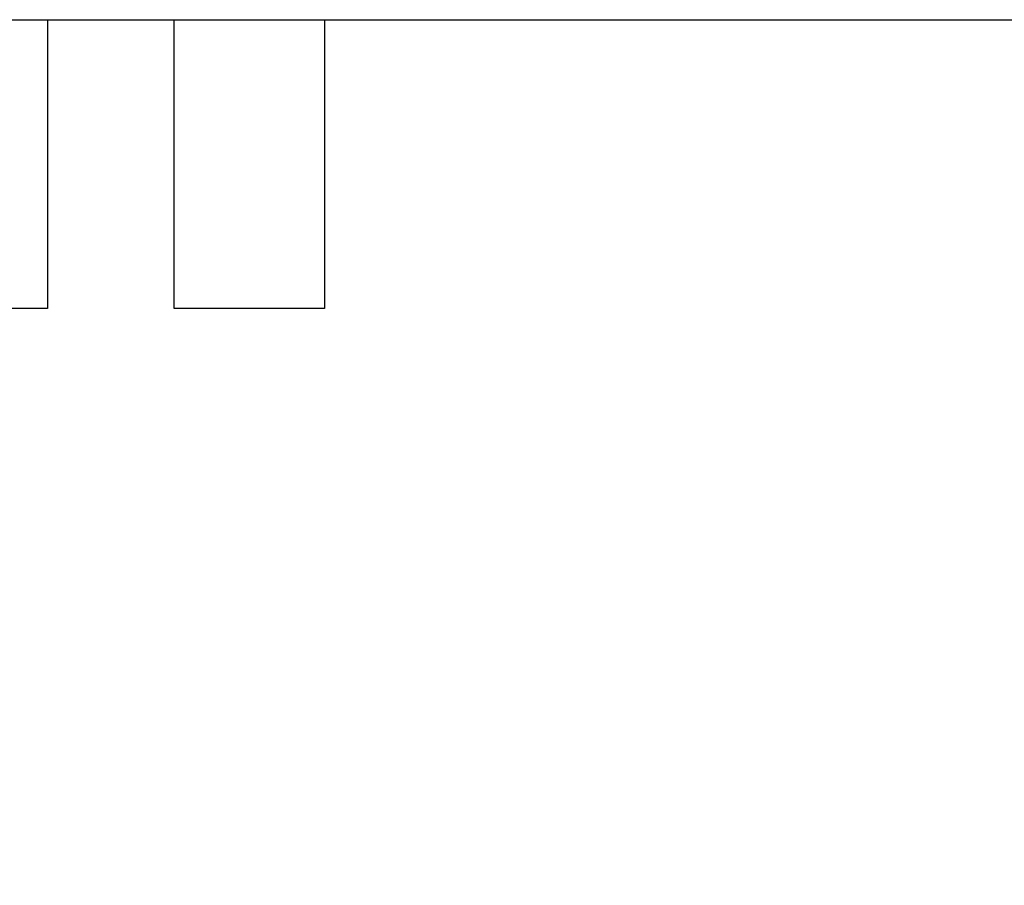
# Model space of a CAD drawing. Header units: inches. Extents: x 0 to 22, y 0 to 17.
# Tile 155 of 217: x 12.204 to 12.453, y 5.133 to 5.351. Entities that reach past the tile are written whole.
import ezdxf

# ---------------------------------------------------------------- set-up
doc = ezdxf.new("R2010")
doc.units = ezdxf.units.IN
doc.header["$LTSCALE"] = 1.21
doc.header["$MEASUREMENT"] = 0
doc.layers.get('0').update_dxf_attribs({"linetype": 'CONTINUOUS'})
doc.layers.add('02___PRT_ALL_AXES', color=7, linetype='CONTINUOUS')
doc.layers.add('DIMENSIONS', color=7, linetype='CONTINUOUS')
doc.styles.get("Standard").update_dxf_attribs({"font": 'txt', "width": 0.8})
doc.dimstyles.new('DIMSTYLE_1', dxfattribs={"dimtxt": 0.125, "dimasz": 0.18, "dimexe": 0.18, "dimexo": 0.0625, "dimgap": 0.09, "dimtad": 0, "dimtih": 1, "dimtoh": 1, "dimdec": 3, "dimzin": 4, "dimdsep": 46, "dimtxsty": 'STANDARD', "dimblk": '_FILLED', "dimblk1": '_FILLED', "dimblk2": '_FILLED', "dimcen": 0.09, "dimadec": 0, "dimazin": 0, "dimtp": 0.001, "dimtm": 0.001, "dimtfac": 1, "dimtdec": 3, "dimtofl": 0, "dimtmove": 0, "dimatfit": 3, "dimldrblk": '_FILLED', "dimfxl": 1, "dimtolj": 1, "dimtzin": 4, "dimarcsym": 0})

# ---------------------------------------------------------------- blocks, each defined once
blk = doc.blocks.new('*D22')
at = {"layer": 'DIMENSIONS', "color": 2, "linetype": 'CONTINUOUS'}
blk.add_line((13.6838, 5.28875), (13.6838, 4.60375), dxfattribs=at)
at = {"layer": 'DIMENSIONS', "color": 2, "linetype": 'CONTINUOUS', "insert": (13.6213, 4.54125), "char_height": 0.125, "width": 1.325, "attachment_point": 3, "rotation": 90, "line_spacing_factor": 0.9}
blk.add_mtext('8.000{\\Ftxt.shx;\\W1.000000;\\H0.125000; }[203.2]', dxfattribs=at)
blk = doc.blocks.new('_FILLED')
at = {"color": 0, "linetype": 'BYBLOCK'}
blk.add_solid([(0, 0), (-1, 0.1736), (-1, -0.1736)], dxfattribs=at)

msp = doc.modelspace()

# ---------------------------------------------------------------- linework, layer by layer
at = {"color": 7, "linetype": 'CONTINUOUS'}
for p, q in [((12.2113, 5.35125), (12.2113, 5.27825)), ((12.2433, 5.27825), (12.2433, 5.35125)), ((12.2813, 5.35125), (12.2813, 5.27825)), ((12.2113, 5.27825), (12.1733, 5.27825)), ((12.2813, 5.27825), (12.2433, 5.27825))]:
    msp.add_line(p, q, dxfattribs=at)
at = {"layer": '02___PRT_ALL_AXES', "color": 7, "linetype": 'CONTINUOUS'}
msp.add_line((11.03229, 5.35125), (13.6838, 5.35125), dxfattribs=at)

# ---------------------------------------------------------------- dimensions: what is measured, and where the dimension line sits
at = {"layer": 'DIMENSIONS', "color": 2, "linetype": 'CONTINUOUS'}
dim = msp.add_ordinate_dim(feature_location=(13.6838, 5.28875), offset=(0, -0.685), dtype=1, origin=(5.6838, 5.35125), dimstyle='DIMSTYLE_1', dxfattribs=at)
dim.commit()
dim.dimension.update_dxf_attribs({"geometry": '*D22', "text_midpoint": (13.81822, 3.61055)})

doc.saveas('drawing.dxf')
